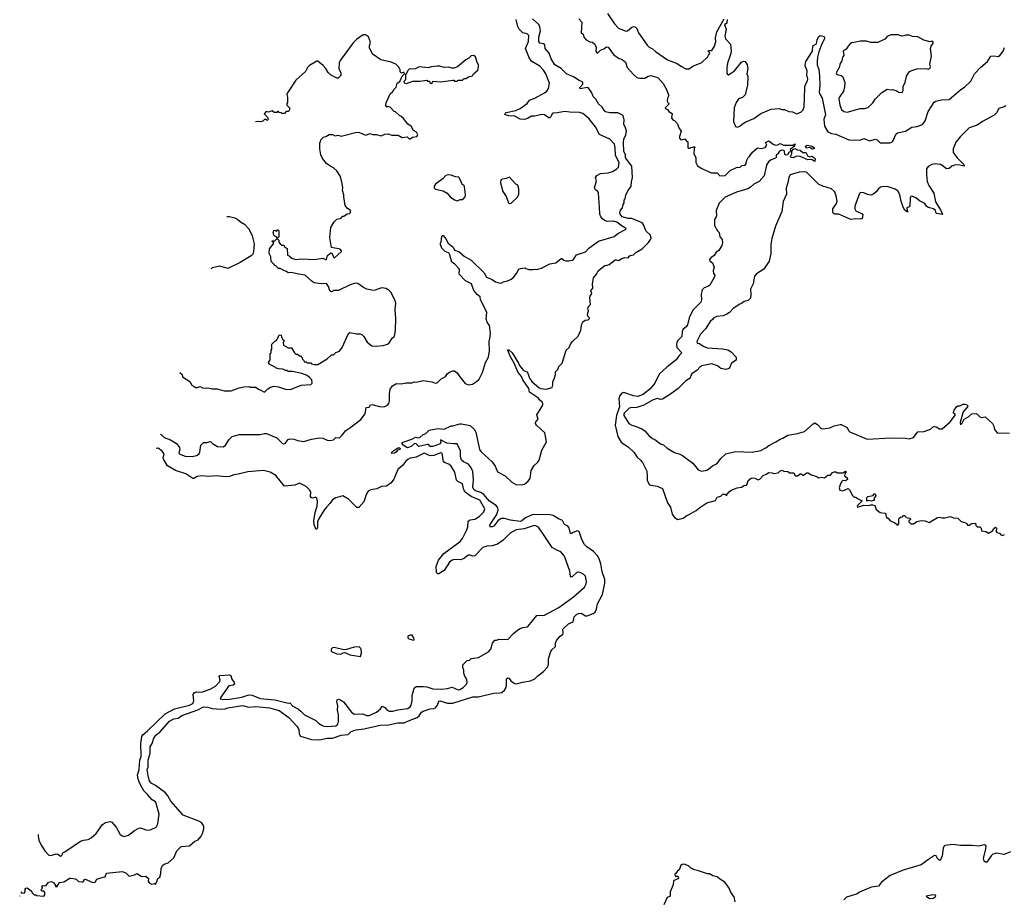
# Model space of a CAD drawing. Extents: x 2528705 to 2678277, y 911730 to 1023331.
# Tile 57 of 241: x 2542289 to 2553576, y 959258 to 969344. Entities that reach past the tile are written whole.
import ezdxf

# ---------------------------------------------------------------- set-up
doc = ezdxf.new("R2010")
doc.units = 0

msp = doc.modelspace()

# ---------------------------------------------------------------- linework, layer by layer
at = {"layer": '0CON20XD'}
for points in [[(2543903, 964591), (2543913, 964585), (2543944, 964554), (2544016, 964525), (2544086, 964485), (2544122, 964438), (2544124, 964415), (2544114, 964375), (2544125, 964361), (2544185, 964340), (2544265, 964337), (2544315, 964347), (2544346, 964365), (2544356, 964385), (2544364, 964465), (2544395, 964496), (2544435, 964496), (2544475, 964508), (2544498, 964485), (2544555, 964451), (2544625, 964448), (2544650, 964465), (2544691, 964529), (2544725, 964564), (2544805, 964589), (2545045, 964589), (2545095, 964601), (2545118, 964598), (2545235, 964548), (2545302, 964485), (2545315, 964480), (2545334, 964486), (2545365, 964531), (2545385, 964540), (2545435, 964536), (2545475, 964519), (2545545, 964509), (2545635, 964535), (2545725, 964551), (2545765, 964544), (2545812, 964522), (2545845, 964520), (2545885, 964528), (2545915, 964552), (2545955, 964551), (2545985, 964580), (2546026, 964635), (2546085, 964671), (2546199, 964761), (2546249, 964825), (2546261, 964899), (2546295, 964903), (2546308, 964925), (2546325, 964932), (2546412, 964908), (2546445, 964906), (2546475, 964909), (2546504, 964926), (2546519, 964945), (2546529, 964975), (2546527, 965053), (2546535, 965107), (2546564, 965146), (2546608, 965172), (2546665, 965167), (2546715, 965181), (2546785, 965181), (2546815, 965190), (2546835, 965187), (2546916, 965206), (2547015, 965191), (2547054, 965176), (2547075, 965179), (2547115, 965221), (2547169, 965251), (2547194, 965286), (2547224, 965306), (2547255, 965318), (2547275, 965318), (2547306, 965296), (2547335, 965248), (2547395, 965173), (2547435, 965158), (2547480, 965165), (2547526, 965194), (2547556, 965224), (2547595, 965300), (2547630, 965415), (2547662, 965475), (2547674, 965546), (2547672, 965655), (2547684, 965706), (2547685, 965755), (2547675, 965836), (2547647, 965877), (2547635, 965915), (2547646, 965985), (2547573, 966135), (2547568, 966165), (2547532, 966195), (2547495, 966240), (2547469, 966315), (2547401, 966351), (2547327, 966425), (2547330, 966485), (2547275, 966543), (2547244, 966564), (2547215, 966660), (2547205, 966671), (2547165, 966686), (2547127, 966725), (2547113, 966765), (2547113, 966785), (2547120, 966795), (2547128, 966862), (2547135, 966870), (2547145, 966868), (2547175, 966833), (2547200, 966780), (2547257, 966735), (2547272, 966702), (2547322, 966685), (2547385, 966631), (2547465, 966585), (2547612, 966442), (2547642, 966392), (2547704, 966365), (2547745, 966338), (2547796, 966324), (2547815, 966328), (2547825, 966336), (2547882, 966348), (2547915, 966364), (2547946, 966384), (2547986, 966434), (2548010, 966485), (2548032, 966492), (2548085, 966500), (2548092, 966492), (2548125, 966480), (2548175, 966478), (2548195, 966482), (2548215, 966478), (2548270, 966495), (2548366, 966544), (2548435, 966556), (2548495, 966606), (2548505, 966606), (2548526, 966586), (2548545, 966578), (2548585, 966578), (2548625, 966586), (2548636, 966594), (2548673, 966647), (2548775, 966681), (2548815, 966724), (2548925, 966805), (2549105, 966860), (2549145, 966893), (2549235, 966938), (2549242, 966945), (2549233, 966955), (2549195, 966976), (2549135, 967024), (2549095, 967034), (2549025, 967032), (2548993, 967043), (2548969, 967059), (2548952, 967082), (2548940, 967115), (2548934, 967194), (2548926, 967355), (2548915, 967375), (2548888, 967395), (2548879, 967415), (2548901, 967495), (2548889, 967535), (2548905, 967559), (2548948, 967582), (2549035, 967589), (2549085, 967604), (2549135, 967633), (2549154, 967655), (2549160, 967705), (2549118, 967788), (2549114, 967875), (2549106, 967916), (2549055, 967975), (2548937, 968027), (2548889, 968115), (2548815, 968213), (2548745, 968269), (2548705, 968281), (2548595, 968282), (2548540, 968290), (2548475, 968281), (2548455, 968275), (2548405, 968273), (2548394, 968265), (2548379, 968231), (2548365, 968220), (2548355, 968220), (2548305, 968252), (2548275, 968259), (2548195, 968239), (2548155, 968237), (2548110, 968210), (2548075, 968198), (2548025, 968205), (2547965, 968237), (2547895, 968241), (2547858, 968255), (2547849, 968265), (2547865, 968279), (2547975, 968304), (2548025, 968326), (2548105, 968385), (2548135, 968422), (2548195, 968445), (2548304, 968506), (2548331, 968525), (2548350, 968555), (2548364, 968615), (2548322, 968725), (2548294, 968765), (2548250, 968810), (2548160, 968865), (2548135, 968898), (2548087, 969015), (2548120, 969095), (2548124, 969164), (2548105, 969182), (2548055, 969195), (2548015, 969235), (2547998, 969268), (2547980, 969345)], [(2548381, 968895), (2548359, 968959), (2548312, 969015), (2548308, 969055), (2548295, 969067), (2548251, 969075), (2548239, 969095), (2548241, 969145), (2548261, 969215), (2548253, 969263), (2548240, 969290), (2548166, 969356)], [(2548699, 969355), (2548733, 969315), (2548724, 969195), (2548748, 969178), (2548755, 969145), (2548784, 969114), (2548825, 969090), (2548855, 969087), (2548884, 969065), (2548897, 969027), (2548894, 968985), (2548905, 968966), (2548917, 968965), (2548946, 968994), (2548985, 969009), (2549015, 969032), (2549035, 969028), (2549095, 968947), (2549152, 968902), (2549195, 968888), (2549235, 968857), (2549254, 968795), (2549325, 968715), (2549365, 968682), (2549395, 968672), (2549455, 968675), (2549495, 968698), (2549525, 968704), (2549605, 968682), (2549665, 968612), (2549704, 968545), (2549724, 968494), (2549732, 968475), (2549717, 968445), (2549710, 968415), (2549715, 968400), (2549730, 968385), (2549730, 968375), (2549688, 968335), (2549695, 968322), (2549714, 968314), (2549732, 968292), (2549767, 968267), (2549760, 968220), (2549777, 968197), (2549800, 968185), (2549831, 968151), (2549844, 968105), (2549872, 968065), (2549853, 968005), (2549854, 967984), (2549865, 967970), (2549875, 967968), (2549915, 967978), (2549932, 967952), (2549950, 967945), (2549950, 967875), (2549955, 967870), (2549975, 967870), (2549982, 967878), (2550008, 967882), (2550015, 967890), (2550030, 967885), (2550022, 967868), (2550017, 967805), (2550040, 967765), (2550039, 967705), (2550060, 967670), (2550107, 967637), (2550215, 967588), (2550285, 967588), (2550315, 967554), (2550375, 967559), (2550435, 967615), (2550505, 967648), (2550548, 967652), (2550568, 967672), (2550605, 967678), (2550616, 967694), (2550624, 967735), (2550635, 967758), (2550645, 967770), (2550660, 967775), (2550660, 967785), (2550690, 967825), (2550746, 967876), (2550788, 967868), (2550835, 967879), (2550853, 967905), (2550840, 967935), (2550875, 967954), (2550927, 967917), (2550955, 967907), (2550979, 967911), (2551005, 967926), (2551045, 967906), (2551153, 967907), (2551175, 967920), (2551180, 967915), (2551172, 967908), (2551170, 967895), (2551120, 967855), (2551128, 967832), (2551105, 967822), (2551092, 967795), (2551075, 967790), (2551059, 967799), (2551058, 967835), (2551048, 967845), (2551025, 967847), (2551000, 967835), (2550978, 967802), (2550960, 967795), (2550961, 967765), (2550953, 967755), (2550905, 967739), (2550873, 967715), (2550852, 967675), (2550824, 967555), (2550765, 967489), (2550705, 967459), (2550668, 967425), (2550635, 967405), (2550505, 967367), (2550375, 967308), (2550309, 967241), (2550274, 967155), (2550278, 967095), (2550275, 967082), (2550253, 967055), (2550254, 966984), (2550287, 966925), (2550308, 966905), (2550317, 966855), (2550342, 966825), (2550346, 966784), (2550340, 966755), (2550303, 966697), (2550272, 966678), (2550249, 966641), (2550212, 966615), (2550198, 966595), (2550201, 966581), (2550232, 966555), (2550252, 966505), (2550238, 966465), (2550243, 966435), (2550256, 966415), (2550254, 966396), (2550200, 966300), (2550176, 966284), (2550135, 966271), (2550113, 966247), (2550101, 966195), (2550106, 966135), (2550099, 966105), (2550004, 966015), (2549963, 965925), (2549945, 965844), (2549928, 965822), (2549895, 965796), (2549882, 965765), (2549881, 965710), (2549835, 965666), (2549824, 965645), (2549819, 965615), (2549824, 965585), (2549881, 965525), (2549848, 965492), (2549815, 965445), (2549709, 965361), (2549621, 965279), (2549570, 965175), (2549515, 965110), (2549435, 965045), (2549377, 965025), (2549325, 965030), (2549215, 965069), (2549190, 965060), (2549169, 965035), (2549158, 964995), (2549165, 964905), (2549129, 964805), (2549115, 964695), (2549145, 964565), (2549185, 964501), (2549210, 964480), (2549265, 964445), (2549331, 964385), (2549368, 964328), (2549405, 964294), (2549427, 964265), (2549478, 964168), (2549484, 964115), (2549481, 964065), (2549506, 964016), (2549525, 964006), (2549595, 963996), (2549657, 963967), (2549716, 963806), (2549748, 963755), (2549770, 963675), (2549797, 963637), (2549833, 963613), (2549895, 963628), (2549935, 963660), (2549965, 963670), (2550045, 963718), (2550085, 963752), (2550168, 963805), (2550265, 963832), (2550285, 963870), (2550325, 963880), (2550348, 963902), (2550372, 963902), (2550395, 963890), (2550400, 963905), (2550421, 963929), (2550445, 963948), (2550515, 963978), (2550565, 963983), (2550595, 964002), (2550620, 964005), (2550627, 964017), (2550641, 964059), (2550675, 964088), (2550695, 964091), (2550715, 964086), (2550755, 964067), (2550774, 964076), (2550812, 964118), (2550848, 964132), (2550875, 964152), (2550915, 964150), (2550935, 964140), (2550985, 964150), (2551002, 964168), (2551025, 964178), (2551048, 964168), (2551095, 964162), (2551115, 964150), (2551165, 964148), (2551175, 964120), (2551187, 964113), (2551205, 964112), (2551237, 964137), (2551247, 964137), (2551265, 964120), (2551275, 964120), (2551312, 964148), (2551329, 964149), (2551355, 964128), (2551427, 964107), (2551445, 964092), (2551485, 964099), (2551515, 964092), (2551555, 964122), (2551585, 964122), (2551608, 964152), (2551625, 964161), (2551645, 964160), (2551665, 964149), (2551725, 964148), (2551755, 964167), (2551768, 964155), (2551752, 964148), (2551743, 964113), (2551775, 964090), (2551777, 964073), (2551755, 964058), (2551725, 964060), (2551715, 964050), (2551698, 964022), (2551683, 963975), (2551691, 963951), (2551725, 963943), (2551787, 963967), (2551802, 963955), (2551835, 963890), (2551855, 963870), (2551875, 963870), (2551893, 963853), (2551948, 963828), (2551892, 963775), (2551888, 963765), (2551893, 963753), (2551965, 963778), (2552025, 963772), (2552045, 963782), (2552065, 963783), (2552092, 963775), (2552107, 963727), (2552153, 963693), (2552210, 963685), (2552220, 963675), (2552222, 963642), (2552235, 963630), (2552245, 963630), (2552263, 963603), (2552323, 963575), (2552355, 963550), (2552369, 963565), (2552366, 963614), (2552372, 963628), (2552385, 963638), (2552408, 963642), (2552422, 963658), (2552435, 963660), (2552442, 963642), (2552458, 963638), (2552462, 963632), (2552498, 963628), (2552500, 963615), (2552482, 963598), (2552480, 963585), (2552505, 963562), (2552537, 963563), (2552575, 963590), (2552625, 963600), (2552665, 963598), (2552715, 963580), (2552810, 963635), (2552835, 963641), (2552865, 963632), (2552895, 963632), (2552955, 963646), (2552995, 963633), (2553045, 963630), (2553082, 963592), (2553125, 963580), (2553147, 963567), (2553155, 963550), (2553175, 963550), (2553205, 963568), (2553245, 963570), (2553250, 963545), (2553265, 963530), (2553295, 963528), (2553310, 963515), (2553313, 963483), (2553366, 963476), (2553395, 963458), (2553440, 963485), (2553455, 963510), (2553477, 963527), (2553488, 963515), (2553482, 963475), (2553490, 963465), (2553520, 963455), (2553535, 963438), (2553555, 963428), (2553578, 963442)], [(2549029, 969415), (2549108, 969295), (2549155, 969246), (2549236, 969214), (2549255, 969216), (2549305, 969257), (2549335, 969266), (2549350, 969260), (2549363, 969243), (2549381, 969195), (2549483, 969053), (2549505, 969030), (2549545, 969011), (2549578, 968978), (2549715, 968885), (2549825, 968841), (2549877, 968807), (2549925, 968780), (2549965, 968779), (2550005, 968810), (2550108, 968855), (2550175, 968913), (2550184, 968936), (2550200, 968955), (2550198, 968968), (2550180, 968985), (2550185, 968990), (2550225, 968990), (2550255, 969040), (2550269, 969095), (2550264, 969135), (2550281, 969205), (2550364, 969356)], [(2550400, 969345), (2550394, 969306), (2550369, 969285), (2550386, 969235), (2550371, 969155), (2550382, 969125), (2550438, 969065), (2550444, 968985), (2550436, 968944), (2550403, 968845), (2550394, 968796), (2550394, 968735), (2550398, 968725), (2550415, 968713), (2550482, 968758), (2550564, 968856), (2550585, 968870), (2550606, 968866), (2550627, 968827), (2550636, 968785), (2550624, 968725), (2550638, 968695), (2550632, 968595), (2550607, 968483), (2550575, 968452), (2550539, 968441), (2550525, 968428), (2550504, 968395), (2550481, 968335), (2550472, 968175), (2550495, 968120), (2550515, 968112), (2550545, 968123), (2550572, 968148), (2550615, 968172), (2550705, 968210), (2550785, 968270), (2550905, 968317), (2550995, 968327), (2551025, 968313), (2551055, 968313), (2551105, 968292), (2551147, 968287), (2551195, 968263), (2551242, 968285), (2551270, 968310), (2551281, 968345), (2551288, 968558), (2551293, 968595), (2551320, 968645), (2551325, 968665), (2551314, 968705), (2551315, 968759), (2551295, 968815), (2551301, 968865), (2551376, 968985), (2551383, 969045), (2551424, 969066), (2551431, 969115), (2551445, 969148), (2551465, 969162), (2551513, 969153), (2551514, 969125), (2551484, 969066), (2551449, 968975), (2551434, 968916), (2551430, 968865), (2551432, 968825), (2551450, 968775), (2551459, 968699), (2551462, 968595), (2551455, 968515), (2551461, 968491), (2551490, 968445), (2551526, 968255), (2551507, 968203), (2551515, 968125), (2551555, 968060), (2551595, 968038), (2551645, 968031), (2551795, 967966), (2551925, 967964), (2551965, 967981), (2552035, 967955), (2552095, 967974), (2552118, 967968), (2552155, 967934), (2552265, 967932), (2552285, 967938), (2552299, 967951), (2552336, 968034), (2552350, 968045), (2552443, 968067), (2552515, 968112), (2552579, 968121), (2552637, 968143), (2552669, 968185), (2552705, 968291), (2552773, 968397), (2552791, 968409), (2552855, 968424), (2552945, 968431), (2553076, 968544), (2553119, 968571), (2553191, 968639), (2553235, 968725), (2553309, 968801), (2553385, 968866), (2553421, 968925), (2553455, 968931), (2553505, 968921), (2553525, 968933), (2553565, 968982), (2553579, 969025)], [(2544123, 965300), (2544150, 965275), (2544155, 965250), (2544238, 965195), (2544262, 965155), (2544288, 965138), (2544305, 965128), (2544325, 965127), (2544359, 965139), (2544385, 965122), (2544405, 965118), (2544445, 965122), (2544495, 965113), (2544553, 965113), (2544635, 965087), (2544715, 965090), (2544805, 965123), (2544857, 965133), (2544925, 965138), (2544935, 965132), (2544995, 965132), (2545025, 965108), (2545055, 965098), (2545095, 965072), (2545135, 965112), (2545165, 965132), (2545205, 965142), (2545256, 965136), (2545337, 965107), (2545395, 965104), (2545515, 965153), (2545627, 965163), (2545642, 965178), (2545638, 965215), (2545613, 965243), (2545584, 965264), (2545525, 965287), (2545415, 965310), (2545365, 965310), (2545355, 965320), (2545335, 965320), (2545305, 965338), (2545255, 965340), (2545222, 965352), (2545210, 965365), (2545148, 965395), (2545142, 965415), (2545160, 965445), (2545160, 965515), (2545170, 965525), (2545170, 965555), (2545180, 965565), (2545180, 965595), (2545170, 965605), (2545178, 965612), (2545180, 965625), (2545212, 965658), (2545228, 965662), (2545238, 965672), (2545240, 965685), (2545248, 965692), (2545265, 965730), (2545288, 965728), (2545292, 965702), (2545298, 965698), (2545302, 965682), (2545320, 965665), (2545318, 965652), (2545310, 965645), (2545312, 965612), (2545365, 965580), (2545405, 965580), (2545440, 965525), (2545455, 965510), (2545475, 965510), (2545495, 965490), (2545508, 965488), (2545528, 965468), (2545532, 965452), (2545548, 965438), (2545552, 965422), (2545575, 965420), (2545585, 965410), (2545625, 965410), (2545635, 965400), (2545665, 965392), (2545705, 965392), (2545812, 965455), (2545865, 965502), (2545885, 965502), (2545915, 965527), (2545955, 965542), (2545987, 965585), (2546058, 965745), (2546075, 965757), (2546155, 965743), (2546193, 965743), (2546210, 965735), (2546235, 965710), (2546272, 965645), (2546325, 965603), (2546375, 965599), (2546455, 965609), (2546506, 965624), (2546525, 965638), (2546562, 965695), (2546585, 965710), (2546599, 965785), (2546601, 965915), (2546594, 966025), (2546600, 966095), (2546591, 966131), (2546545, 966220), (2546518, 966248), (2546505, 966250), (2546492, 966262), (2546435, 966270), (2546365, 966241), (2546345, 966240), (2546270, 966255), (2546232, 966272), (2546165, 966319), (2546134, 966324), (2546078, 966305), (2545945, 966238), (2545892, 966238), (2545865, 966223), (2545846, 966236), (2545831, 966285), (2545805, 966318), (2545745, 966314), (2545665, 966328), (2545641, 966341), (2545562, 966415), (2545485, 966426), (2545403, 966447), (2545365, 966442), (2545347, 966457), (2545323, 966463), (2545275, 966490), (2545255, 966490), (2545225, 966520), (2545210, 966525), (2545210, 966535), (2545173, 966573), (2545168, 966625), (2545150, 966665), (2545152, 966715), (2545200, 966775), (2545198, 966788), (2545182, 966802), (2545182, 966808), (2545195, 966810), (2545205, 966800), (2545235, 966830), (2545248, 966828), (2545258, 966818), (2545260, 966795), (2545274, 966774), (2545295, 966760), (2545318, 966758), (2545322, 966742), (2545355, 966720), (2545360, 966645), (2545378, 966638), (2545408, 966608), (2545455, 966593), (2545525, 966602), (2545665, 966593), (2545743, 966607), (2545765, 966608), (2545795, 966594), (2545805, 966596), (2545819, 966641), (2545855, 966670), (2545867, 966667), (2545895, 966610), (2545980, 966685), (2545980, 966695), (2545962, 966712), (2545863, 966733), (2545843, 966845), (2545857, 966963), (2545894, 967026), (2545925, 967058), (2545975, 967070), (2545995, 967090), (2546005, 967090), (2546045, 967120), (2546068, 967122), (2546080, 967135), (2546080, 967155), (2546042, 967182), (2546022, 967215), (2546004, 967314), (2546006, 967335), (2545990, 967385), (2545994, 967415), (2545986, 967466), (2545965, 967548), (2545925, 967610), (2545886, 967646), (2545855, 967660), (2545808, 967695), (2545762, 967752), (2545743, 967795), (2545728, 967865), (2545730, 967935), (2545737, 967943), (2545740, 967965), (2545772, 967998), (2545797, 968003), (2545835, 968028), (2545875, 968028), (2545905, 968012), (2545935, 968022), (2545975, 968010), (2545988, 968012), (2546155, 968053), (2546185, 968052), (2546255, 968022), (2546305, 968038), (2546335, 968027), (2546375, 968029), (2546434, 968014), (2546475, 968030), (2546515, 968034), (2546555, 968021), (2546629, 968019), (2546675, 967992), (2546732, 968002), (2546755, 967980), (2546765, 967980), (2546793, 967997), (2546840, 968005), (2546850, 968015), (2546852, 968025), (2546837, 968055), (2546804, 968074), (2546775, 968122), (2546737, 968147), (2546690, 968210), (2546658, 968238), (2546645, 968240), (2546598, 968288), (2546582, 968292), (2546535, 968340), (2546515, 968348), (2546503, 968343), (2546485, 968360), (2546490, 968390), (2546536, 968494), (2546565, 968522), (2546581, 968549), (2546605, 968570), (2546617, 968615), (2546646, 968634), (2546673, 968697), (2546700, 968725), (2546695, 968738), (2546685, 968740), (2546665, 968732), (2546650, 968745), (2546650, 968775), (2546642, 968782), (2546640, 968795), (2546600, 968835), (2546546, 968856), (2546430, 968885), (2546340, 968945), (2546330, 968955), (2546301, 969021), (2546298, 969045), (2546312, 969085), (2546287, 969147), (2546255, 969170), (2546225, 969170), (2546151, 969119), (2546112, 969078), (2545963, 968875), (2545953, 968845), (2545947, 968785), (2545970, 968735), (2545970, 968705), (2545940, 968675), (2545925, 968672), (2545852, 968712), (2545825, 968738), (2545798, 968785), (2545768, 968818), (2545705, 968870), (2545695, 968870), (2545612, 968818), (2545588, 968795), (2545565, 968750), (2545455, 968650), (2545358, 968505), (2545352, 968485), (2545360, 968455), (2545360, 968395), (2545350, 968385), (2545350, 968365), (2545390, 968325), (2545382, 968318), (2545378, 968302), (2545365, 968290), (2545345, 968290), (2545325, 968270), (2545295, 968270), (2545287, 968277), (2545265, 968280), (2545255, 968290), (2545245, 968290), (2545235, 968280), (2545205, 968280), (2545185, 968298), (2545142, 968282), (2545115, 968290), (2545090, 968265), (2545128, 968228), (2545132, 968212), (2545140, 968205), (2545125, 968190), (2545115, 968200), (2545095, 968200), (2545078, 968182), (2545055, 968172), (2545025, 968178), (2544993, 968174)], [(2551775, 968284), (2551924, 968326), (2551973, 968327), (2552015, 968337), (2552070, 968390), (2552095, 968432), (2552172, 968508), (2552235, 968548), (2552275, 968540), (2552295, 968542), (2552345, 968528), (2552365, 968512), (2552405, 968510), (2552417, 968533), (2552418, 968582), (2552438, 968625), (2552454, 968695), (2552491, 968749), (2552517, 968763), (2552575, 968779), (2552675, 968783), (2552705, 968778), (2552725, 968790), (2552730, 968805), (2552722, 968835), (2552743, 968925), (2552730, 969015), (2552738, 969042), (2552760, 969075), (2552760, 969085), (2552745, 969098), (2552725, 969090), (2552655, 969110), (2552585, 969148), (2552525, 969152), (2552485, 969168), (2552447, 969167), (2552425, 969158), (2552397, 969157), (2552365, 969172), (2552275, 969172), (2552235, 969152), (2552205, 969122), (2552125, 969083), (2552045, 969083), (2551995, 969097), (2551925, 969097), (2551855, 969082), (2551825, 969077), (2551805, 969062), (2551785, 969042), (2551764, 969006), (2551729, 968985), (2551736, 968935), (2551723, 968915), (2551715, 968872), (2551691, 968835), (2551686, 968804), (2551649, 968735), (2551656, 968716), (2551705, 968704), (2551725, 968689), (2551749, 968625), (2551746, 968575), (2551732, 968525), (2551689, 968465), (2551680, 968435), (2551689, 968365), (2551710, 968315), (2551735, 968292), (2551775, 968284)], [(2542304, 959345), (2542315, 959328), (2542345, 959332), (2542352, 959345), (2542350, 959375), (2542360, 959385), (2542375, 959388), (2542420, 959355), (2542430, 959345), (2542432, 959332), (2542455, 959310), (2542475, 959310), (2542485, 959300), (2542557, 959293), (2542578, 959305), (2542578, 959335), (2542565, 959350), (2542545, 959350), (2542530, 959365), (2542550, 959385), (2542548, 959398), (2542540, 959405), (2542550, 959415), (2542575, 959412), (2542592, 959418), (2542620, 959455), (2542655, 959463), (2542682, 959445), (2542700, 959415), (2542700, 959405), (2542715, 959400), (2542745, 959452), (2542795, 959460), (2542865, 959499), (2542875, 959499), (2542925, 959493), (2542938, 959488), (2542965, 959462), (2543005, 959460), (2543015, 959460), (2543030, 959475), (2543030, 959485), (2543045, 959490), (2543115, 959453), (2543135, 959450), (2543154, 959456), (2543175, 959488), (2543185, 959492), (2543245, 959513), (2543270, 959515), (2543285, 959558), (2543465, 959578), (2543505, 959563), (2543545, 959522), (2543605, 959538), (2543635, 959552), (2543685, 959518), (2543735, 959522), (2543767, 959497), (2543763, 959465), (2543772, 959445), (2543805, 959433), (2543835, 959440), (2543845, 959430), (2543862, 959458), (2543873, 959497), (2543897, 959513), (2543908, 959555), (2543912, 959615), (2543931, 959649), (2543945, 959660), (2543992, 959675), (2544058, 959735), (2544092, 959815), (2544140, 959865), (2544237, 959873), (2544295, 959923), (2544335, 959939), (2544369, 959981), (2544385, 960013), (2544399, 960065), (2544399, 960095), (2544377, 960135), (2544343, 960155), (2544163, 960223), (2544020, 960385), (2543987, 960445), (2543959, 960479), (2543845, 960564), (2543798, 960588), (2543777, 960615), (2543764, 960655), (2543752, 960745), (2543762, 960775), (2543760, 960855), (2543786, 960935), (2543786, 961005), (2543809, 961045), (2543825, 961105), (2543854, 961145), (2543894, 961176), (2544005, 961299), (2544055, 961328), (2544105, 961335), (2544146, 961364), (2544331, 961429), (2544396, 961466), (2544445, 961463), (2544495, 961446), (2544595, 961440), (2544645, 961443), (2544675, 961453), (2544842, 961482), (2544915, 961460), (2544995, 961467), (2545151, 961455), (2545265, 961422), (2545373, 961343), (2545468, 961245), (2545488, 961205), (2545494, 961155), (2545508, 961128), (2545635, 961092), (2545725, 961088), (2545815, 961105), (2545875, 961106), (2545975, 961140), (2546055, 961146), (2546088, 961182), (2546145, 961203), (2546235, 961212), (2546425, 961255), (2546518, 961258), (2546625, 961283), (2546695, 961281), (2546745, 961306), (2546847, 961343), (2546868, 961362), (2546895, 961403), (2546915, 961417), (2546995, 961443), (2547035, 961446), (2547055, 961454), (2547078, 961485), (2547095, 961530), (2547105, 961532), (2547192, 961508), (2547255, 961507), (2547485, 961579), (2547545, 961579), (2547725, 961622), (2547795, 961625), (2547815, 961631), (2547845, 961655), (2547864, 961685), (2547871, 961715), (2547870, 961785), (2547884, 961796), (2547895, 961792), (2547925, 961759), (2547965, 961732), (2547985, 961727), (2548052, 961748), (2548145, 961762), (2548194, 961786), (2548229, 961821), (2548295, 961871), (2548342, 961925), (2548350, 961955), (2548352, 962015), (2548379, 962101), (2548391, 962119), (2548431, 962155), (2548430, 962195), (2548444, 962225), (2548484, 962276), (2548516, 962295), (2548521, 962315), (2548516, 962354), (2548525, 962368), (2548582, 962418), (2548635, 962441), (2548644, 962496), (2548675, 962529), (2548695, 962537), (2548725, 962538), (2548775, 962510), (2548795, 962508), (2548863, 962535), (2548885, 962551), (2548901, 962585), (2548911, 962645), (2548971, 962755), (2548997, 962883), (2548995, 962925), (2548967, 963013), (2548950, 963105), (2548932, 963162), (2548914, 963195), (2548868, 963248), (2548789, 963299), (2548763, 963325), (2548734, 963385), (2548704, 963475), (2548684, 963484), (2548634, 963464), (2548615, 963452), (2548605, 963454), (2548588, 963518), (2548572, 963535), (2548535, 963555), (2548510, 963600), (2548465, 963619), (2548405, 963658), (2548365, 963668), (2548195, 963672), (2548163, 963667), (2548086, 963634), (2548045, 963597), (2548025, 963591), (2547915, 963605), (2547845, 963625), (2547807, 963623), (2547771, 963599), (2547725, 963538), (2547705, 963529), (2547685, 963529), (2547679, 963535), (2547684, 963555), (2547758, 963672), (2547773, 963725), (2547770, 963745), (2547751, 963775), (2547675, 963825), (2547609, 963899), (2547575, 963921), (2547515, 963942), (2547495, 963956), (2547485, 963985), (2547491, 964069), (2547482, 964165), (2547463, 964205), (2547435, 964246), (2547375, 964274), (2547354, 964295), (2547344, 964335), (2547341, 964401), (2547305, 964481), (2547265, 964479), (2547185, 964489), (2547114, 964526), (2547118, 964498), (2547108, 964482), (2547025, 964451), (2546995, 964451), (2546975, 964472), (2546965, 964473), (2546865, 964452), (2546835, 964480), (2546816, 964486), (2546775, 964452), (2546735, 964434), (2546684, 964464), (2546672, 964485), (2546674, 964495), (2546685, 964501), (2546784, 964536), (2546825, 964558), (2546855, 964550), (2546875, 964552), (2546915, 964588), (2546945, 964601), (2546985, 964639), (2547085, 964657), (2547155, 964649), (2547235, 964688), (2547255, 964688), (2547335, 964711), (2547355, 964712), (2547455, 964692), (2547499, 964649), (2547518, 964615), (2547562, 964415), (2547578, 964388), (2547705, 964274), (2547739, 964225), (2547768, 964158), (2547853, 964115), (2547931, 964041), (2547985, 964012), (2548055, 964013), (2548075, 964020), (2548115, 964050), (2548141, 964085), (2548153, 964175), (2548187, 964233), (2548225, 964268), (2548244, 964295), (2548273, 964407), (2548329, 964505), (2548308, 964608), (2548214, 964694), (2548201, 964715), (2548205, 964732), (2548231, 964765), (2548218, 964812), (2548286, 964924), (2548287, 964945), (2548280, 964960), (2548248, 964985), (2548237, 965005), (2548134, 965074), (2548125, 965116), (2548056, 965215), (2548042, 965252), (2548005, 965300), (2547957, 965407), (2547911, 965485), (2547884, 965555), (2547885, 965560), (2547895, 965560), (2547935, 965523), (2548009, 965405), (2548020, 965380), (2548063, 965323), (2548101, 965305), (2548115, 965291), (2548133, 965235), (2548159, 965195), (2548245, 965123), (2548265, 965114), (2548325, 965106), (2548392, 965125), (2548402, 965158), (2548402, 965195), (2548417, 965223), (2548430, 965275), (2548430, 965305), (2548457, 965333), (2548471, 965369), (2548508, 965405), (2548552, 965555), (2548588, 965585), (2548609, 965631), (2548631, 965659), (2548692, 965715), (2548720, 965785), (2548732, 965855), (2548745, 965880), (2548772, 965898), (2548805, 965904), (2548818, 965915), (2548820, 965925), (2548803, 965943), (2548797, 965965), (2548810, 966005), (2548801, 966035), (2548808, 966055), (2548832, 966078), (2548824, 966154), (2548829, 966175), (2548848, 966205), (2548838, 966235), (2548858, 966265), (2548857, 966315), (2548867, 966385), (2548902, 966425), (2548922, 966465), (2548942, 966485), (2548995, 966526), (2549025, 966531), (2549045, 966537), (2549115, 966590), (2549125, 966592), (2549155, 966583), (2549190, 966605), (2549225, 966617), (2549265, 966612), (2549276, 966634), (2549288, 966642), (2549325, 966649), (2549354, 966676), (2549425, 966717), (2549499, 966791), (2549529, 966835), (2549520, 966875), (2549465, 966924), (2549440, 966995), (2549424, 967014), (2549305, 967063), (2549265, 967066), (2549197, 967085), (2549171, 967115), (2549168, 967132), (2549175, 967160), (2549200, 967185), (2549208, 967225), (2549220, 967245), (2549220, 967275), (2549229, 967291), (2549237, 967335), (2549263, 967385), (2549299, 967435), (2549301, 967485), (2549314, 967535), (2549306, 967665), (2549245, 967745), (2549235, 967765), (2549235, 967795), (2549216, 967836), (2549211, 967935), (2549216, 967975), (2549238, 968025), (2549244, 968065), (2549234, 968104), (2549214, 968145), (2549218, 968195), (2549207, 968245), (2549145, 968277), (2549055, 968278), (2549006, 968286), (2548995, 968294), (2548965, 968341), (2548925, 968379), (2548895, 968432), (2548862, 968462), (2548848, 968505), (2548815, 968556), (2548795, 968566), (2548713, 968553), (2548712, 968565), (2548744, 968605), (2548745, 968628), (2548695, 968652), (2548647, 968687), (2548556, 968725), (2548496, 968786), (2548425, 968825), (2548381, 968895)], [(2546725, 968613), (2546795, 968640), (2546875, 968638), (2546955, 968650), (2546965, 968640), (2546988, 968638), (2546990, 968625), (2547005, 968614), (2547020, 968625), (2547025, 968640), (2547115, 968631), (2547255, 968650), (2547265, 968650), (2547275, 968640), (2547305, 968640), (2547315, 968650), (2547365, 968652), (2547385, 968670), (2547405, 968670), (2547435, 968690), (2547478, 968702), (2547492, 968725), (2547540, 968765), (2547548, 968805), (2547547, 968827), (2547532, 968855), (2547515, 968920), (2547495, 968932), (2547465, 968930), (2547438, 968902), (2547405, 968883), (2547308, 968805), (2547265, 968787), (2547245, 968787), (2547205, 968800), (2547155, 968797), (2547105, 968810), (2547075, 968810), (2547005, 968803), (2546975, 968794), (2546867, 968803), (2546825, 968782), (2546755, 968778), (2546737, 968763), (2546727, 968733), (2546710, 968715), (2546710, 968655), (2546693, 968637), (2546695, 968622), (2546725, 968613)], [(2553593, 968357), (2553575, 968344), (2553513, 968327), (2553485, 968275), (2553460, 968250), (2553325, 968176), (2553265, 968135), (2553174, 968105), (2553069, 968001), (2553020, 967940), (2552989, 967865), (2552991, 967821), (2553035, 967759), (2553111, 967685), (2553118, 967675), (2553116, 967664), (2553068, 967678), (2553015, 967679), (2552975, 967664), (2552945, 967639), (2552915, 967633), (2552865, 967674), (2552845, 967683), (2552785, 967690), (2552745, 967682), (2552705, 967659), (2552684, 967635), (2552683, 967565), (2552693, 967487), (2552712, 967442), (2552769, 967355), (2552786, 967255), (2552843, 967163), (2552868, 967115), (2552865, 967110), (2552802, 967122), (2552795, 967127), (2552787, 967157), (2552766, 967176), (2552705, 967191), (2552686, 967206), (2552665, 967236), (2552605, 967268), (2552561, 967301), (2552515, 967320), (2552504, 967316), (2552497, 967303), (2552492, 967208), (2552485, 967198), (2552458, 967185), (2552461, 967161), (2552472, 967145), (2552465, 967138), (2552435, 967160), (2552415, 967195), (2552390, 967275), (2552382, 967325), (2552358, 967378), (2552325, 967400), (2552245, 967426), (2552195, 967430), (2552157, 967423), (2552134, 967406), (2552108, 967372), (2552076, 967344), (2552045, 967333), (2552008, 967338), (2551965, 967359), (2551929, 967361), (2551915, 967353), (2551863, 967205), (2551861, 967175), (2551873, 967153), (2551948, 967118), (2551956, 967106), (2551946, 967065), (2551925, 967056), (2551875, 967060), (2551815, 967054), (2551678, 967115), (2551635, 967116), (2551616, 967126), (2551609, 967145), (2551612, 967175), (2551652, 967238), (2551660, 967265), (2551650, 967325), (2551628, 967375), (2551594, 967405), (2551495, 967435), (2551445, 967460), (2551308, 967595), (2551285, 967600), (2551225, 967597), (2551120, 967565), (2551105, 967540), (2551097, 967487), (2551076, 967414), (2551079, 967345), (2551041, 967259), (2551027, 967143), (2550953, 966975), (2550910, 966835), (2550899, 966765), (2550898, 966662), (2550879, 966575), (2550818, 966482), (2550735, 966431), (2550711, 966405), (2550699, 966315), (2550666, 966255), (2550672, 966195), (2550668, 966152), (2550640, 966125), (2550595, 966112), (2550565, 966089), (2550545, 966084), (2550469, 966031), (2550425, 965986), (2550395, 965967), (2550355, 965949), (2550280, 965940), (2550245, 965924), (2550232, 965908), (2550204, 965885), (2550155, 965803), (2550092, 965738), (2550051, 965655), (2550054, 965635), (2550082, 965632), (2550125, 965599), (2550175, 965580), (2550345, 965572), (2550405, 965560), (2550447, 965535), (2550504, 965475), (2550501, 965439), (2550448, 965405), (2550422, 965345), (2550385, 965334), (2550325, 965346), (2550289, 965375), (2550225, 965400), (2550108, 965375), (2550085, 965359), (2550055, 965325), (2549996, 965284), (2549982, 965265), (2549976, 965234), (2549927, 965205), (2549836, 965114), (2549749, 965051), (2549657, 964993), (2549640, 964990), (2549595, 965000), (2549545, 964983), (2549445, 964925), (2549365, 964898), (2549295, 964894), (2549275, 964888), (2549223, 964835), (2549216, 964825), (2549215, 964804), (2549273, 964713), (2549305, 964693), (2549346, 964685), (2549415, 964657), (2549455, 964629), (2549501, 964575), (2549542, 964542), (2549570, 964530), (2549635, 964482), (2549669, 964469), (2549712, 964432), (2549795, 964381), (2549855, 964362), (2549886, 964346), (2550005, 964260), (2550065, 964182), (2550105, 964168), (2550165, 964179), (2550185, 964189), (2550231, 964229), (2550283, 964255), (2550328, 964312), (2550385, 964366), (2550495, 964391), (2550687, 964387), (2550785, 964406), (2550843, 964435), (2550875, 964460), (2550957, 964503), (2551005, 964535), (2551037, 964545), (2551095, 964579), (2551205, 964598), (2551285, 964622), (2551385, 964712), (2551405, 964721), (2551435, 964701), (2551472, 964662), (2551496, 964654), (2551576, 964664), (2551625, 964686), (2551694, 964704), (2551705, 964704), (2551737, 964687), (2551775, 964668), (2551789, 964635), (2551805, 964619), (2552005, 964536), (2552275, 964551), (2552445, 964546), (2552485, 964539), (2552536, 964555), (2552585, 964620), (2552659, 964621), (2552731, 964649), (2552765, 964679), (2552795, 964676), (2552835, 964654), (2552865, 964654), (2552955, 964734), (2553015, 964812), (2553010, 964825), (2552993, 964833), (2552993, 964845), (2553000, 964865), (2553028, 964905), (2553045, 964918), (2553065, 964918), (2553104, 964936), (2553125, 964936), (2553147, 964927), (2553157, 964915), (2553156, 964904), (2553104, 964846), (2553082, 964768), (2553069, 964725), (2553075, 964700), (2553095, 964718), (2553117, 964765), (2553170, 964795), (2553205, 964823), (2553257, 964827), (2553295, 964792), (2553314, 964784), (2553355, 964792), (2553440, 964715), (2553456, 964685), (2553464, 964644), (2553495, 964608), (2553515, 964602), (2553555, 964608), (2553635, 964604)], [(2551375, 967860), (2551345, 967880), (2551305, 967870), (2551298, 967895), (2551315, 967906), (2551375, 967894), (2551397, 967875), (2551395, 967862), (2551375, 967860)], [(2551405, 967720), (2551365, 967740), (2551325, 967739), (2551235, 967776), (2551195, 967778), (2551155, 967762), (2551133, 967763), (2551127, 967775), (2551142, 967805), (2551140, 967835), (2551160, 967860), (2551175, 967868), (2551205, 967852), (2551235, 967848), (2551265, 967823), (2551295, 967823), (2551306, 967816), (2551325, 967778), (2551345, 967772), (2551375, 967778), (2551392, 967765), (2551407, 967747), (2551405, 967720)], [(2547305, 967268), (2547315, 967272), (2547338, 967282), (2547368, 967282), (2547397, 967313), (2547400, 967335), (2547387, 967427), (2547380, 967445), (2547360, 967455), (2547348, 967495), (2547325, 967538), (2547285, 967542), (2547235, 967562), (2547204, 967566), (2547175, 967558), (2547145, 967522), (2547055, 967460), (2547040, 967435), (2547040, 967415), (2547055, 967400), (2547142, 967382), (2547190, 967355), (2547225, 967312), (2547275, 967278), (2547305, 967268)], [(2547905, 967236), (2547925, 967241), (2547995, 967310), (2548012, 967345), (2548012, 967405), (2548000, 967445), (2547975, 967458), (2547905, 967540), (2547865, 967522), (2547823, 967517), (2547805, 967508), (2547800, 967475), (2547828, 967375), (2547866, 967316), (2547894, 967245), (2547905, 967236)], [(2544664, 967088), (2544695, 967088), (2544755, 967072), (2544790, 967055), (2544820, 967025), (2544865, 966998), (2544916, 966946), (2544953, 966865), (2544977, 966775), (2544970, 966685), (2544960, 966655), (2544942, 966635), (2544815, 966560), (2544675, 966493), (2544585, 966518), (2544495, 966500), (2544484, 966489)], [(2545245, 966840), (2545228, 966858), (2545212, 966862), (2545202, 966872), (2545200, 966895), (2545190, 966905), (2545198, 966912), (2545202, 966928), (2545215, 966930), (2545222, 966922), (2545235, 966920), (2545245, 966940), (2545260, 966925), (2545260, 966855), (2545245, 966840)], [(2542502, 960000), (2542501, 959985), (2542509, 959935), (2542535, 959877), (2542577, 959815), (2542625, 959764), (2542645, 959762), (2542708, 959778), (2542725, 959774), (2542755, 959754), (2542772, 959765), (2542787, 959793), (2542806, 959804), (2542985, 959926), (2543022, 959938), (2543074, 959944), (2543108, 959962), (2543165, 960014), (2543237, 960115), (2543272, 960138), (2543325, 960149), (2543345, 960144), (2543396, 960085), (2543442, 960002), (2543464, 959984), (2543485, 959979), (2543536, 959995), (2543605, 960048), (2543655, 960075), (2543675, 960076), (2543735, 960054), (2543765, 960051), (2543795, 960057), (2543853, 960087), (2543874, 960125), (2543889, 960235), (2543854, 960355), (2543845, 960374), (2543807, 960397), (2543755, 960461), (2543712, 960502), (2543666, 960586), (2543647, 960637), (2543640, 960685), (2543657, 960745), (2543668, 960852), (2543680, 960895), (2543679, 961045), (2543691, 961125), (2543699, 961145), (2543755, 961191), (2543955, 961386), (2544065, 961443), (2544234, 961485), (2544275, 961504), (2544285, 961535), (2544277, 961605), (2544292, 961628), (2544315, 961637), (2544375, 961635), (2544472, 961668), (2544535, 961702), (2544585, 961755), (2544588, 961775), (2544577, 961813), (2544583, 961825), (2544695, 961833), (2544708, 961825), (2544722, 961782), (2544749, 961745), (2544752, 961725), (2544738, 961712), (2544685, 961704), (2544593, 961575), (2544587, 961555), (2544629, 961549), (2544695, 961552), (2544835, 961575), (2544915, 961603), (2544955, 961600), (2545045, 961562), (2545215, 961544), (2545365, 961506), (2545385, 961509), (2545422, 961472), (2545487, 961437), (2545513, 961415), (2545555, 961375), (2545685, 961309), (2545715, 961278), (2545751, 961255), (2545775, 961245), (2545815, 961240), (2545914, 961246), (2545935, 961265), (2545942, 961295), (2545943, 961375), (2545932, 961425), (2545935, 961478), (2545924, 961525), (2545929, 961545), (2545945, 961552), (2545967, 961547), (2546002, 961522), (2546092, 961402), (2546122, 961382), (2546224, 961384), (2546263, 961367), (2546295, 961365), (2546381, 961405), (2546426, 961444), (2546445, 961471), (2546475, 961459), (2546503, 961425), (2546525, 961414), (2546565, 961415), (2546625, 961431), (2546734, 961446), (2546764, 961465), (2546777, 961485), (2546790, 961535), (2546787, 961595), (2546811, 961679), (2546835, 961699), (2546915, 961700), (2546955, 961695), (2547025, 961673), (2547119, 961669), (2547195, 961676), (2547245, 961689), (2547315, 961661), (2547336, 961665), (2547374, 961685), (2547412, 961725), (2547419, 961745), (2547415, 961780), (2547390, 961825), (2547390, 961835), (2547380, 961845), (2547380, 961885), (2547370, 961915), (2547370, 961945), (2547397, 961973), (2547420, 961995), (2547445, 962002), (2547465, 962018), (2547549, 962031), (2547665, 962094), (2547691, 962125), (2547711, 962195), (2547735, 962228), (2547755, 962228), (2547785, 962240), (2547885, 962237), (2547948, 962305), (2547994, 962345), (2548025, 962365), (2548055, 962375), (2548105, 962384), (2548119, 962391), (2548219, 962511), (2548305, 962516), (2548470, 962605), (2548638, 962725), (2548763, 962837), (2548784, 962875), (2548786, 962905), (2548775, 962962), (2548755, 962983), (2548714, 963004), (2548685, 963010), (2548675, 963007), (2548625, 962958), (2548612, 962952), (2548603, 962963), (2548595, 963020), (2548535, 963193), (2548492, 963242), (2548445, 963261), (2548393, 963293), (2548309, 963419), (2548235, 963527), (2548205, 963542), (2548185, 963544), (2548073, 963507), (2547980, 963495), (2547912, 963455), (2547832, 963378), (2547765, 963331), (2547705, 963313), (2547645, 963307), (2547599, 963291), (2547505, 963197), (2547485, 963191), (2547455, 963204), (2547435, 963203), (2547415, 963194), (2547389, 963171), (2547345, 963152), (2547275, 963156), (2547245, 963148), (2547215, 963122), (2547155, 963030), (2547095, 962990), (2547082, 962992), (2547068, 963005), (2547064, 963075), (2547089, 963145), (2547151, 963225), (2547339, 963361), (2547365, 963395), (2547415, 963495), (2547425, 963528), (2547431, 963595), (2547455, 963611), (2547505, 963618), (2547555, 963646), (2547609, 963701), (2547621, 963735), (2547564, 963835), (2547465, 963875), (2547395, 963928), (2547379, 963955), (2547365, 964021), (2547310, 964050), (2547297, 964065), (2547279, 964155), (2547235, 964223), (2547207, 964247), (2547165, 964262), (2547147, 964275), (2547131, 964375), (2547115, 964378), (2547037, 964347), (2546995, 964344), (2546925, 964375), (2546833, 964327), (2546765, 964316), (2546738, 964302), (2546715, 964283), (2546683, 964237), (2546625, 964185), (2546577, 964075), (2546549, 964035), (2546495, 963995), (2546435, 963990), (2546385, 963965), (2546315, 963952), (2546285, 963937), (2546264, 963906), (2546233, 963815), (2546175, 963749), (2546155, 963751), (2546058, 963848), (2545994, 963886), (2545915, 963863), (2545875, 963839), (2545845, 963795), (2545805, 963755), (2545777, 963715), (2545710, 963610), (2545702, 963582), (2545703, 963527), (2545695, 963502), (2545685, 963503), (2545665, 963555), (2545661, 963599), (2545677, 963693), (2545699, 963765), (2545704, 963825), (2545695, 963857), (2545685, 963868), (2545645, 963857), (2545630, 963865), (2545624, 963875), (2545625, 963927), (2545610, 963955), (2545575, 963992), (2545495, 964029), (2545445, 964005), (2545326, 963995), (2545227, 964117), (2545160, 964155), (2545085, 964176), (2544905, 964161), (2544794, 964134), (2544745, 964125), (2544695, 964105), (2544643, 964103), (2544545, 964115), (2544455, 964107), (2544375, 964112), (2544325, 964105), (2544285, 964082), (2544275, 964084), (2544195, 964137), (2544075, 964175), (2543985, 964230), (2543936, 964305), (2543934, 964325), (2543947, 964365), (2543920, 964400), (2543875, 964432), (2543853, 964426)], [(2546555, 964371), (2546556, 964385), (2546565, 964398), (2546625, 964434), (2546647, 964435), (2546652, 964425), (2546646, 964415), (2546621, 964409), (2546604, 964385), (2546585, 964372), (2546555, 964371)], [(2552002, 963822), (2552000, 963865), (2552013, 963877), (2552072, 963888), (2552084, 963906), (2552097, 963907), (2552102, 963885), (2552082, 963855), (2552090, 963835), (2552055, 963823), (2552015, 963830), (2552002, 963822)], [(2546805, 962230), (2546810, 962235), (2546807, 962257), (2546790, 962285), (2546765, 962288), (2546740, 962275), (2546740, 962255), (2546750, 962245), (2546805, 962230)], [(2546195, 962042), (2546206, 962085), (2546202, 962125), (2546200, 962135), (2546182, 962152), (2546125, 962148), (2546035, 962122), (2546005, 962120), (2545895, 962147), (2545875, 962140), (2545860, 962125), (2545860, 962105), (2545870, 962095), (2545925, 962072), (2545972, 962068), (2545996, 962084), (2546015, 962087), (2546075, 962063), (2546195, 962042)], [(2553648, 959802), (2553575, 959770), (2553485, 959787), (2553445, 959774), (2553425, 959757), (2553376, 959684), (2553362, 959682), (2553344, 959694), (2553339, 959725), (2553363, 959837), (2553368, 959868), (2553359, 959879), (2553345, 959883), (2553285, 959869), (2553205, 959876), (2553074, 959874), (2552985, 959885), (2552896, 959875), (2552884, 959865), (2552875, 959844), (2552863, 959755), (2552845, 959710), (2552836, 959704), (2552815, 959720), (2552797, 959757), (2552775, 959759), (2552706, 959715), (2552625, 959652), (2552415, 959591), (2552268, 959532), (2552168, 959455), (2552135, 959409), (2552053, 959397), (2551995, 959374)], [(2550490, 959230), (2550481, 959285), (2550459, 959309), (2550436, 959346), (2550423, 959385), (2550372, 959455), (2550312, 959492), (2550285, 959516), (2550236, 959526), (2550195, 959550), (2550175, 959550), (2550060, 959590), (2550025, 959596), (2549978, 959618), (2549955, 959643), (2549905, 959660), (2549885, 959658), (2549868, 959645), (2549850, 959595), (2549832, 959588), (2549812, 959555), (2549800, 959545), (2549802, 959522), (2549832, 959522), (2549842, 959505), (2549835, 959492), (2549785, 959470), (2549780, 959425), (2549744, 959345), (2549747, 959293), (2549710, 959280), (2549674, 959196)], [(2542289, 959295), (2542290, 959298)], [(2551995, 959374), (2551915, 959338), (2551885, 959316), (2551855, 959311), (2551769, 959281), (2551735, 959252)], [(2552718, 959268), (2552765, 959272), (2552790, 959295), (2552787, 959307), (2552755, 959310), (2552680, 959295), (2552692, 959282), (2552705, 959280), (2552718, 959268)]]:
    msp.add_lwpolyline(points, dxfattribs=at)

doc.saveas('drawing.dxf')
